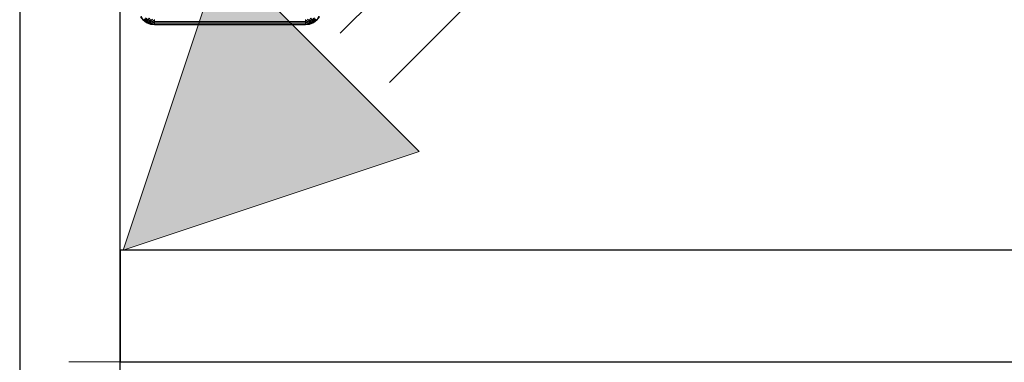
# Model space of a CAD drawing. Header units: metres. Extents: x 397.7 to 427.5, y 12.7 to 28.4.
# Tile 92 of 145: x 407.447 to 408.329, y 26.729 to 27.036. Entities that reach past the tile are written whole.
import ezdxf

# ---------------------------------------------------------------- set-up
doc = ezdxf.new("R2010")
doc.units = ezdxf.units.M
for name, color, linetype, lineweight in [('A-DETL-____-MBND', 7, 'Continuous', 18), ('A-DETL-GENF-OTLN', 7, 'Continuous', 18), ('A-WALL-____-MCUT', 7, 'Continuous', 25), ('A-WALL-____-OTLN', 7, 'Continuous', 25)]:
    doc.layers.add(name, color=color, linetype=linetype, lineweight=lineweight)

# ---------------------------------------------------------------- blocks, each defined once
blk = doc.blocks.new('Family - Evans P2-152743-05_ENLLUMENAT_P2')
at = {"layer": 'A-WALL-____-MCUT', "color": 253, "true_color": 0xaaaaaa}
for p, q in [((1.72, 0.09), (0, 0.09)), ((0, 0), (1.72, 0))]:
    blk.add_line(p, q, dxfattribs=at)
at = {"layer": 'A-WALL-____-OTLN', "color": 253, "true_color": 0xaaaaaa}
for p, q in [((1.72, 0.09), (0, 0.09)), ((0, 0), (1.72, 0))]:
    blk.add_line(p, q, dxfattribs=at)
at = {"layer": 'A-WALL-____-OTLN', "color": 253, "lineweight": 18, "true_color": 0xaaaaaa}
blk.add_line((0, 0), (1.72, 0), dxfattribs=at)
blk = doc.blocks.new('Family - Inodor P2-153136-05_ENLLUMENAT_P2')
at = {"layer": 'A-DETL-____-MBND', "color": 253, "true_color": 0xaaaaaa}
for p, q in [((0.00485, 0.00429), (0.00253, 0.00733)), ((0.00485, 0.00429), (0.00253, 0.00733)), ((0.00485, 0.00429), (0.00253, 0.00733)), ((0.00485, 0.00429), (0.00253, 0.00733)), ((0.005, 0.00443), (0.0027, 0.00743)), ((0.005, 0.00443), (0.0027, 0.00743)), ((0.00485, 0.00429), (0.0027, 0.00743)), ((0.005, 0.00443), (0.0027, 0.00743)), ((0.00485, 0.00429), (0.0027, 0.00743)), ((0.005, 0.00443), (0.00322, 0.00772)), ((0.005, 0.00443), (0.00322, 0.00772)), ((0.005, 0.00443), (0.00485, 0.00429)), ((0.005, 0.00443), (0.00485, 0.00429)), ((0.00485, 0.00429), (0.005, 0.00443)), ((0.00789, 0.00196), (0.00485, 0.00429)), ((0.00789, 0.00196), (0.00485, 0.00429)), ((0.00789, 0.00196), (0.00485, 0.00429)), ((0.00799, 0.00214), (0.00485, 0.00429)), ((0.00799, 0.00214), (0.00485, 0.00429)), ((0.00789, 0.00196), (0.00485, 0.00429)), ((0.00542, 0.00485), (0.005, 0.00443)), ((0.00542, 0.00485), (0.005, 0.00443)), ((0.005, 0.00443), (0.00542, 0.00485)), ((0.00799, 0.00214), (0.005, 0.00443)), ((0.00799, 0.00214), (0.005, 0.00443)), ((0.00799, 0.00214), (0.005, 0.00443)), ((0.00829, 0.00265), (0.00542, 0.00485)), ((0.00829, 0.00265), (0.00542, 0.00485)), ((0.00799, 0.00214), (0.00542, 0.00485)), ((0.00829, 0.00265), (0.00542, 0.00485)), ((0.00799, 0.00214), (0.00542, 0.00485)), ((0.00877, 0.0035), (0.00611, 0.00554)), ((0.00877, 0.0035), (0.00611, 0.00554)), ((0.00829, 0.00265), (0.00611, 0.00554)), ((0.00877, 0.0035), (0.00611, 0.00554)), ((0.00829, 0.00265), (0.00611, 0.00554)), ((0.00943, 0.00464), (0.00704, 0.00648)), ((0.00943, 0.00464), (0.00704, 0.00648)), ((0.00877, 0.0035), (0.00704, 0.00648)), ((0.00943, 0.00464), (0.00704, 0.00648)), ((0.00877, 0.0035), (0.00704, 0.00648)), ((0.00799, 0.00214), (0.00789, 0.00196)), ((0.00799, 0.00214), (0.00789, 0.00196)), ((0.00789, 0.00196), (0.00799, 0.00214)), ((0.01142, 0.0005), (0.00789, 0.00196)), ((0.01142, 0.0005), (0.00789, 0.00196)), ((0.01142, 0.0005), (0.00789, 0.00196)), ((0.01147, 0.00069), (0.00789, 0.00196)), ((0.01147, 0.00069), (0.00789, 0.00196)), ((0.01142, 0.0005), (0.00789, 0.00196)), ((0.00829, 0.00265), (0.00799, 0.00214)), ((0.00829, 0.00265), (0.00799, 0.00214)), ((0.00799, 0.00214), (0.00829, 0.00265)), ((0.01147, 0.00069), (0.00799, 0.00214)), ((0.01147, 0.00069), (0.00799, 0.00214)), ((0.01147, 0.00069), (0.00799, 0.00214)), ((0.00877, 0.0035), (0.00829, 0.00265)), ((0.00877, 0.0035), (0.00829, 0.00265)), ((0.00829, 0.00265), (0.00877, 0.0035)), ((0.01163, 0.00127), (0.00829, 0.00265)), ((0.01163, 0.00127), (0.00829, 0.00265)), ((0.01147, 0.00069), (0.00829, 0.00265)), ((0.01163, 0.00127), (0.00829, 0.00265)), ((0.01147, 0.00069), (0.00829, 0.00265)), ((0.00943, 0.00464), (0.00877, 0.0035)), ((0.00943, 0.00464), (0.00877, 0.0035)), ((0.00877, 0.0035), (0.00943, 0.00464)), ((0.01188, 0.00221), (0.00877, 0.0035)), ((0.01188, 0.00221), (0.00877, 0.0035)), ((0.01163, 0.00127), (0.00877, 0.0035)), ((0.01188, 0.00221), (0.00877, 0.0035)), ((0.01163, 0.00127), (0.00877, 0.0035)), ((0.01025, 0.00605), (0.00943, 0.00464)), ((0.01025, 0.00605), (0.00943, 0.00464)), ((0.00943, 0.00464), (0.01025, 0.00605)), ((0.01222, 0.00348), (0.00943, 0.00464)), ((0.01222, 0.00348), (0.00943, 0.00464)), ((0.01188, 0.00221), (0.00943, 0.00464)), ((0.01222, 0.00348), (0.00943, 0.00464)), ((0.01188, 0.00221), (0.00943, 0.00464)), ((0.01222, 0.00348), (0.01025, 0.00605)), ((0.01222, 0.00348), (0.01025, 0.00605)), ((0.01147, 0.00069), (0.01142, 0.0005)), ((0.01147, 0.00069), (0.01142, 0.0005)), ((0.01142, 0.0005), (0.01147, 0.00069)), ((0.01521, 0), (0.01142, 0.0005)), ((0.01521, 0), (0.01142, 0.0005)), ((0.01521, 0), (0.01142, 0.0005)), ((0.01521, 0), (0.01142, 0.0005)), ((0.01163, 0.00127), (0.01147, 0.00069)), ((0.01163, 0.00127), (0.01147, 0.00069)), ((0.01147, 0.00069), (0.01163, 0.00127)), ((0.01521, 0.0002), (0.01147, 0.00069)), ((0.01521, 0.0002), (0.01147, 0.00069)), ((0.01521, 0), (0.01147, 0.00069)), ((0.01521, 0.0002), (0.01147, 0.00069)), ((0.01521, 0), (0.01147, 0.00069)), ((0.01188, 0.00221), (0.01163, 0.00127)), ((0.01188, 0.00221), (0.01163, 0.00127)), ((0.01163, 0.00127), (0.01188, 0.00221)), ((0.01521, 0.00177), (0.01163, 0.00127)), ((0.01163, 0.00127), (0.01521, 0.00177)), ((0.01521, 0.0008), (0.01163, 0.00127)), ((0.01521, 0.0008), (0.01163, 0.00127)), ((0.01521, 0.0008), (0.01163, 0.00127)), ((0.01521, 0.0002), (0.01163, 0.00127)), ((0.01521, 0.0002), (0.01163, 0.00127)), ((0.01222, 0.00348), (0.01188, 0.00221)), ((0.01222, 0.00348), (0.01188, 0.00221)), ((0.01188, 0.00221), (0.01222, 0.00348)), ((0.01521, 0.00177), (0.01188, 0.00221)), ((0.01521, 0.00177), (0.01188, 0.00221)), ((0.01521, 0.00177), (0.01188, 0.00221)), ((0.01264, 0.00505), (0.01222, 0.00348)), ((0.01264, 0.00505), (0.01222, 0.00348)), ((0.01222, 0.00348), (0.01264, 0.00505)), ((0.01521, 0.00309), (0.01222, 0.00348)), ((0.01521, 0.00309), (0.01222, 0.00348)), ((0.01521, 0.00309), (0.01222, 0.00348)), ((0.01521, 0.00177), (0.01222, 0.00348)), ((0.01521, 0.00177), (0.01222, 0.00348)), ((0.01521, 0.00309), (0.01264, 0.00505)), ((0.01521, 0.00309), (0.01264, 0.00505)), ((0.01521, 0.00472), (0.01521, 0.00309)), ((0.01521, 0.00472), (0.01521, 0.00309)), ((0.01521, 0.00309), (0.01521, 0.00472)), ((0.15024, 0.00309), (0.01521, 0.00309)), ((0.01521, 0.00309), (0.01521, 0.00177)), ((0.01521, 0.00309), (0.15024, 0.00309)), ((0.01521, 0.00309), (0.01521, 0.00177)), ((0.15024, 0.00309), (0.01521, 0.00309)), ((0.01521, 0.00177), (0.01521, 0.00309)), ((0.15024, 0.00177), (0.01521, 0.00177)), ((0.01521, 0.0008), (0.01521, 0.00177)), ((0.01521, 0.00177), (0.15024, 0.00177)), ((0.15024, 0.00177), (0.01521, 0.00177)), ((0.01521, 0.0008), (0.01521, 0.00177)), ((0.01521, 0.0008), (0.01521, 0.00177)), ((0.15024, 0.0008), (0.01521, 0.0008)), ((0.01521, 0.0008), (0.01521, 0.0002)), ((0.01521, 0.0008), (0.15024, 0.0008)), ((0.01521, 0.0008), (0.01521, 0.0002)), ((0.15024, 0.0008), (0.01521, 0.0008)), ((0.01521, 0.0002), (0.01521, 0.0008)), ((0.15024, 0.0002), (0.01521, 0.0002)), ((0.01521, 0.0002), (0.01521, 0)), ((0.01521, 0.0002), (0.15024, 0.0002)), ((0.01521, 0.0002), (0.01521, 0)), ((0.15024, 0.0002), (0.01521, 0.0002)), ((0.01521, 0), (0.01521, 0.0002)), ((0.15024, 0), (0.01521, 0)), ((0.15024, 0), (0.01521, 0)), ((0.15024, 0), (0.01521, 0)), ((0.01521, 0), (0.15024, 0)), ((0.15024, 0.00309), (0.15281, 0.00505)), ((0.15024, 0.00309), (0.15281, 0.00505)), ((0.15024, 0.00309), (0.15024, 0.00472)), ((0.15024, 0.00309), (0.15024, 0.00472)), ((0.15024, 0.00472), (0.15024, 0.00309)), ((0.15323, 0.00348), (0.15024, 0.00309)), ((0.15323, 0.00348), (0.15024, 0.00309)), ((0.15024, 0.00177), (0.15323, 0.00348)), ((0.15024, 0.00309), (0.15323, 0.00348)), ((0.15024, 0.00177), (0.15323, 0.00348)), ((0.15024, 0.00177), (0.15024, 0.00309)), ((0.15024, 0.00177), (0.15024, 0.00309)), ((0.15024, 0.00309), (0.15024, 0.00177)), ((0.15357, 0.00221), (0.15024, 0.00177)), ((0.15357, 0.00221), (0.15024, 0.00177)), ((0.15024, 0.00177), (0.15357, 0.00221)), ((0.15024, 0.0008), (0.15024, 0.00177)), ((0.15382, 0.00127), (0.15024, 0.00177)), ((0.15024, 0.00177), (0.15024, 0.0008)), ((0.15382, 0.00127), (0.15024, 0.00177)), ((0.15024, 0.0008), (0.15024, 0.00177)), ((0.15382, 0.00127), (0.15024, 0.0008)), ((0.15382, 0.00127), (0.15024, 0.0008)), ((0.15024, 0.0002), (0.15382, 0.00127)), ((0.15024, 0.0008), (0.15382, 0.00127)), ((0.15024, 0.0002), (0.15382, 0.00127)), ((0.15024, 0.0002), (0.15024, 0.0008)), ((0.15024, 0.0002), (0.15024, 0.0008)), ((0.15024, 0.0008), (0.15024, 0.0002)), ((0.15398, 0.00069), (0.15024, 0.0002)), ((0.15398, 0.00069), (0.15024, 0.0002)), ((0.15024, 0), (0.15398, 0.00069)), ((0.15024, 0), (0.15398, 0.00069)), ((0.15024, 0.0002), (0.15398, 0.00069)), ((0.15403, 0.0005), (0.15024, 0)), ((0.15403, 0.0005), (0.15024, 0)), ((0.15403, 0.0005), (0.15024, 0)), ((0.15403, 0.0005), (0.15024, 0)), ((0.15024, 0), (0.15024, 0.0002)), ((0.15024, 0), (0.15024, 0.0002)), ((0.15024, 0.0002), (0.15024, 0)), ((0.15323, 0.00348), (0.15281, 0.00505)), ((0.15323, 0.00348), (0.15281, 0.00505)), ((0.15323, 0.00348), (0.15281, 0.00505)), ((0.15323, 0.00348), (0.1552, 0.00605)), ((0.15323, 0.00348), (0.1552, 0.00605)), ((0.15602, 0.00464), (0.15323, 0.00348)), ((0.15602, 0.00464), (0.15323, 0.00348)), ((0.15323, 0.00348), (0.15602, 0.00464)), ((0.15357, 0.00221), (0.15323, 0.00348)), ((0.15357, 0.00221), (0.15323, 0.00348)), ((0.15357, 0.00221), (0.15323, 0.00348)), ((0.15357, 0.00221), (0.15602, 0.00464)), ((0.15357, 0.00221), (0.15602, 0.00464)), ((0.15668, 0.0035), (0.15357, 0.00221)), ((0.15668, 0.0035), (0.15357, 0.00221)), ((0.15357, 0.00221), (0.15668, 0.0035)), ((0.15382, 0.00127), (0.15357, 0.00221)), ((0.15382, 0.00127), (0.15357, 0.00221)), ((0.15382, 0.00127), (0.15357, 0.00221)), ((0.15382, 0.00127), (0.15668, 0.0035)), ((0.15382, 0.00127), (0.15668, 0.0035)), ((0.15716, 0.00265), (0.15382, 0.00127)), ((0.15716, 0.00265), (0.15382, 0.00127)), ((0.15382, 0.00127), (0.15716, 0.00265)), ((0.15398, 0.00069), (0.15382, 0.00127)), ((0.15398, 0.00069), (0.15382, 0.00127)), ((0.15398, 0.00069), (0.15382, 0.00127)), ((0.15398, 0.00069), (0.15716, 0.00265)), ((0.15398, 0.00069), (0.15716, 0.00265)), ((0.15746, 0.00214), (0.15398, 0.00069)), ((0.15746, 0.00214), (0.15398, 0.00069)), ((0.15398, 0.00069), (0.15746, 0.00214)), ((0.15756, 0.00196), (0.15398, 0.00069)), ((0.15398, 0.00069), (0.15756, 0.00196)), ((0.15403, 0.0005), (0.15398, 0.00069)), ((0.15403, 0.0005), (0.15398, 0.00069)), ((0.15403, 0.0005), (0.15398, 0.00069)), ((0.15756, 0.00196), (0.15403, 0.0005)), ((0.15756, 0.00196), (0.15403, 0.0005)), ((0.15756, 0.00196), (0.15403, 0.0005)), ((0.15403, 0.0005), (0.15756, 0.00196)), ((0.15602, 0.00464), (0.1552, 0.00605)), ((0.15602, 0.00464), (0.1552, 0.00605)), ((0.15602, 0.00464), (0.1552, 0.00605)), ((0.15841, 0.00648), (0.15602, 0.00464)), ((0.15602, 0.00464), (0.15841, 0.00648)), ((0.15602, 0.00464), (0.15841, 0.00648)), ((0.15668, 0.0035), (0.15602, 0.00464)), ((0.15668, 0.0035), (0.15602, 0.00464)), ((0.15668, 0.0035), (0.15602, 0.00464)), ((0.15668, 0.0035), (0.15841, 0.00648)), ((0.15668, 0.0035), (0.15841, 0.00648)), ((0.15935, 0.00554), (0.15668, 0.0035)), ((0.15935, 0.00554), (0.15668, 0.0035)), ((0.15668, 0.0035), (0.15935, 0.00554)), ((0.15716, 0.00265), (0.15668, 0.0035)), ((0.15716, 0.00265), (0.15668, 0.0035)), ((0.15716, 0.00265), (0.15668, 0.0035)), ((0.15716, 0.00265), (0.15935, 0.00554)), ((0.15716, 0.00265), (0.15935, 0.00554)), ((0.16003, 0.00485), (0.15716, 0.00265)), ((0.16003, 0.00485), (0.15716, 0.00265)), ((0.15716, 0.00265), (0.16003, 0.00485)), ((0.15746, 0.00214), (0.15716, 0.00265)), ((0.15746, 0.00214), (0.15716, 0.00265)), ((0.15746, 0.00214), (0.15716, 0.00265)), ((0.15746, 0.00214), (0.16003, 0.00485)), ((0.15746, 0.00214), (0.16003, 0.00485)), ((0.16045, 0.00443), (0.15746, 0.00214)), ((0.16045, 0.00443), (0.15746, 0.00214)), ((0.15746, 0.00214), (0.16045, 0.00443)), ((0.1606, 0.00429), (0.15746, 0.00214)), ((0.15746, 0.00214), (0.1606, 0.00429)), ((0.15756, 0.00196), (0.15746, 0.00214)), ((0.15756, 0.00196), (0.15746, 0.00214)), ((0.15756, 0.00196), (0.15746, 0.00214)), ((0.1606, 0.00429), (0.15756, 0.00196)), ((0.1606, 0.00429), (0.15756, 0.00196)), ((0.1606, 0.00429), (0.15756, 0.00196)), ((0.15756, 0.00196), (0.1606, 0.00429)), ((0.16045, 0.00443), (0.16003, 0.00485)), ((0.16045, 0.00443), (0.16003, 0.00485)), ((0.16045, 0.00443), (0.16003, 0.00485)), ((0.16045, 0.00443), (0.16223, 0.00772)), ((0.16045, 0.00443), (0.16223, 0.00772)), ((0.16275, 0.00743), (0.16045, 0.00443)), ((0.16275, 0.00743), (0.16045, 0.00443)), ((0.16045, 0.00443), (0.16275, 0.00743)), ((0.1606, 0.00429), (0.16045, 0.00443)), ((0.1606, 0.00429), (0.16045, 0.00443)), ((0.1606, 0.00429), (0.16045, 0.00443)), ((0.1606, 0.00429), (0.16275, 0.00743)), ((0.1606, 0.00429), (0.16275, 0.00743)), ((0.16292, 0.00733), (0.1606, 0.00429)), ((0.16292, 0.00733), (0.1606, 0.00429)), ((0.16292, 0.00733), (0.1606, 0.00429)), ((0.16292, 0.00733), (0.1606, 0.00429))]:
    blk.add_line(p, q, dxfattribs=at)
blk = doc.blocks.new('Family - Evans P2-153235-05_ENLLUMENAT_P2')
at = {"layer": 'A-WALL-____-MCUT', "color": 253, "true_color": 0xaaaaaa}
for p, q in [((1.35049, 0.1), (0, 0.1)), ((0, 0.1), (0, 0)), ((0, 0), (1.35049, 0))]:
    blk.add_line(p, q, dxfattribs=at)
at = {"layer": 'A-WALL-____-OTLN', "color": 253, "true_color": 0xaaaaaa}
for p, q in [((1.35049, 0.1), (0, 0.1)), ((0, 0.1), (0, 0)), ((0, 0), (1.35049, 0))]:
    blk.add_line(p, q, dxfattribs=at)
at = {"layer": 'A-WALL-____-OTLN', "color": 253, "lineweight": 18, "true_color": 0xaaaaaa}
blk.add_line((-0.04605, 0), (1.35049, 0), dxfattribs=at)
blk = doc.blocks.new('LONDR55-XX_ZZ-ARQ-CAA-M3D-Londres55_ifc-1-05_ENLLUMENAT_P2')
at = {"layer": 'A-DETL-____-MBND', "color": 253, "lineweight": 18, "true_color": 0xaaaaaa}
blk.add_blockref('Family - Inodor P2-153136-05_ENLLUMENAT_P2', (407.55268, 27.03126), dxfattribs=at)
at = {"layer": 'A-WALL-____-OTLN', "color": 253, "lineweight": 18, "true_color": 0xaaaaaa, "rotation": 270}
blk.add_blockref('Family - Evans P2-152743-05_ENLLUMENAT_P2', (407.44698, 27.64946), dxfattribs=at)
at = {"layer": 'A-WALL-____-OTLN', "color": 253, "lineweight": 18, "true_color": 0xaaaaaa}
blk.add_blockref('Family - Evans P2-153235-05_ENLLUMENAT_P2', (407.53698, 26.72946), dxfattribs=at)
blk = doc.blocks.new('ZYR_06_01 Detector Presència Paret - Detector 90º-841973-05_ENLLUMENAT_P2')
at = {"layer": 'A-DETL-GENF-OTLN', "true_color": 0x00c400}
blk.add_hatch(color=92, dxfattribs=at).paths.add_polyline_path([(0, 0), (0.125, 0.25), (-0.125, 0.25)])
at = {"layer": 'A-DETL-GENF-OTLN', "color": 92, "true_color": 0x00c400}
for p, q in [((-0.0625, 0.275), (-0.0625, 0.365)), ((0, 0.275), (0, 0.365)), ((0.0625, 0.275), (0.0625, 0.365)), ((-0.125, 0.25), (0.125, 0.25)), ((0, 0), (-0.125, 0.25)), ((-0.125, 0.25), (0, 0)), ((-0.125, 0.25), (0.125, 0.25)), ((0.125, 0.25), (0, 0)), ((0.125, 0.25), (0, 0))]:
    blk.add_line(p, q, dxfattribs=at)

msp = doc.modelspace()

# ---------------------------------------------------------------- block references
at = {"lineweight": 5}
msp.add_blockref('LONDR55-XX_ZZ-ARQ-CAA-M3D-Londres55_ifc-1-05_ENLLUMENAT_P2', (0, 0), dxfattribs=at)
at = {"layer": 'A-DETL-GENF-OTLN', "color": 92, "true_color": 0x00c400, "rotation": 315.0000000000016}
msp.add_blockref('ZYR_06_01 Detector Presència Paret - Detector 90º-841973-05_ENLLUMENAT_P2', (407.53973, 26.82946), dxfattribs=at)

doc.saveas('drawing.dxf')
